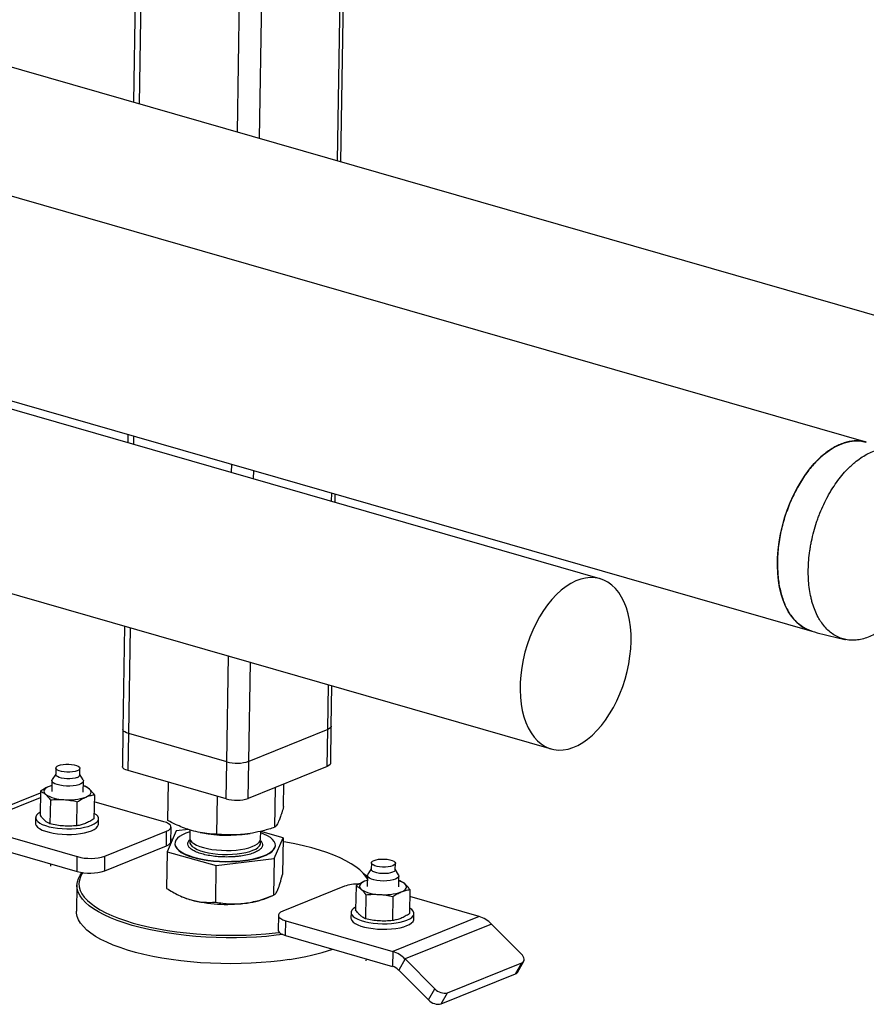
# Model space of a CAD drawing. Header units: millimetres. Extents: x 5 to 589, y 5 to 415.
# Tile 68 of 90: x 418 to 430, y 50 to 63. Entities that reach past the tile are written whole.
import ezdxf

# ---------------------------------------------------------------- set-up
doc = ezdxf.new("R2010")
doc.units = ezdxf.units.MM
doc.layers.add('TRAIT-FORT', color=4, linetype='Continuous', lineweight=25)

msp = doc.modelspace()

# ---------------------------------------------------------------- linework, layer by layer
at = {"layer": 'TRAIT-FORT', "color": 4, "linetype": 'Continuous', "lineweight": 25}
for p, q in [((422.268, 61.522), (422.345, 66.074)), ((422.315, 61.508), (422.393, 66.093)), ((421.196, 61.83), (421.26, 65.634)), ((420.893, 61.917), (420.954, 65.511)), ((419.547, 62.305), (419.592, 64.959)), ((419.509, 64.926), (419.466, 62.328)), ((432.667, 58.53), (415.74, 63.4)), ((429.539, 57.658), (414.994, 61.843)), ((425.879, 55.782), (408.952, 60.652)), ((414.946, 59.044), (428.792, 55.061)), ((410.066, 57.801), (425.206, 53.445)), ((419.389, 57.766), (419.387, 57.65)), ((419.468, 57.627), (419.47, 57.743)), ((420.814, 57.24), (420.816, 57.355)), ((421.117, 57.153), (421.119, 57.268)), ((422.189, 56.844), (422.191, 56.96)), ((422.236, 56.83), (422.238, 56.946)), ((419.344, 55.131), (419.32, 53.713)), ((419.401, 53.654), (419.425, 55.108)), ((420.747, 53.267), (420.772, 54.721)), ((421.051, 53.273), (421.074, 54.634)), ((422.137, 53.713), (422.147, 54.325)), ((422.184, 53.757), (422.194, 54.311)), ((419.32, 53.713), (419.312, 53.204)), ((422.137, 53.713), (421.051, 53.273)), ((422.128, 53.204), (422.137, 53.713)), ((422.176, 53.249), (422.184, 53.757)), ((419.392, 53.146), (419.401, 53.654)), ((420.747, 53.267), (419.401, 53.654)), ((418.399, 53.182), (418.397, 53.093)), ((418.727, 53.087), (418.728, 53.176)), ((420.739, 52.758), (420.747, 53.267)), ((421.043, 52.765), (421.051, 53.273)), ((422.128, 53.204), (421.043, 52.765)), ((418.397, 53.098), (418.349, 53.025)), ((418.772, 53.017), (418.727, 53.093)), ((420.739, 52.758), (419.392, 53.146)), ((418.343, 52.941), (418.306, 52.929)), ((418.344, 53.01), (418.342, 52.86)), ((418.774, 52.852), (418.777, 53.002)), ((418.793, 52.934), (418.776, 52.938)), ((419.936, 52.46), (419.945, 52.987)), ((421.407, 52.367), (421.416, 52.916)), ((421.529, 52.652), (421.534, 52.964)), ((417.051, 52.381), (418.187, 52.841)), ((417.221, 52.388), (418.186, 52.778)), ((418.188, 52.864), (418.182, 52.534)), ((418.928, 52.814), (418.922, 52.484)), ((420.61, 52.271), (420.619, 52.793)), ((418.323, 52.744), (418.317, 52.414)), ((418.687, 52.389), (418.693, 52.719)), ((419.881, 52.444), (418.926, 52.719)), ((418.119, 52.5), (418.118, 52.423)), ((418.983, 52.409), (418.984, 52.485)), ((417.221, 52.388), (418.693, 51.964)), ((419.978, 52.168), (419.981, 52.371)), ((419.073, 51.972), (419.921, 52.315)), ((419.918, 52.112), (419.921, 52.315)), ((420.051, 52.318), (419.929, 52.032)), ((420.22, 52.338), (420.051, 52.318)), ((420.242, 52.331), (420.24, 52.222)), ((420.382, 52.296), (420.417, 52.289)), ((421.039, 52.279), (421.068, 52.283)), ((421.213, 52.205), (421.215, 52.313)), ((421.522, 52.224), (421.215, 52.31)), ((421.4, 51.938), (421.522, 52.224)), ((421.522, 52.224), (421.513, 51.719)), ((417.217, 52.184), (418.69, 51.76)), ((419.07, 51.768), (419.918, 52.112)), ((420.002, 52.204), (419.978, 52.201)), ((420.035, 52.145), (420.035, 52.14)), ((421.208, 52.183), (421.213, 52.205)), ((421.416, 52.116), (421.416, 52.121)), ((418.69, 51.76), (418.693, 51.964)), ((419.07, 51.768), (419.073, 51.972)), ((419.929, 52.032), (419.92, 51.527)), ((419.929, 52.032), (420.603, 51.842)), ((418.325, 51.865), (418.325, 51.835)), ((420.595, 51.338), (420.603, 51.842)), ((420.603, 51.842), (421.4, 51.938)), ((421.4, 51.938), (421.391, 51.434)), ((422.736, 51.878), (422.734, 51.789)), ((423.064, 51.784), (423.065, 51.873)), ((422.611, 51.75), (422.586, 51.773)), ((422.681, 51.706), (422.679, 51.556)), ((422.734, 51.795), (422.686, 51.721)), ((423.109, 51.714), (423.064, 51.79)), ((423.111, 51.549), (423.114, 51.699)), ((418.688, 51.57), (418.682, 51.214)), ((422.365, 51.557), (421.517, 51.213)), ((422.525, 51.561), (422.519, 51.231)), ((422.68, 51.638), (422.642, 51.625)), ((423.13, 51.631), (423.113, 51.634)), ((420.114, 51.422), (420.131, 51.414)), ((421.294, 51.395), (421.381, 51.43)), ((422.66, 51.441), (422.654, 51.111)), ((423.03, 51.415), (423.024, 51.086)), ((423.265, 51.511), (423.259, 51.181)), ((424.217, 51.141), (423.263, 51.416)), ((421.457, 51.157), (421.453, 50.954)), ((422.456, 51.196), (422.455, 51.12)), ((424.217, 51.141), (423.03, 50.661)), ((423.32, 51.105), (423.321, 51.182)), ((421.554, 50.881), (421.558, 51.084)), ((421.558, 51.084), (423.03, 50.661)), ((424.385, 51.038), (423.198, 50.558)), ((424.796, 50.628), (424.385, 51.038)), ((421.554, 50.881), (423.027, 50.457)), ((423.03, 50.661), (423.027, 50.457)), ((422.662, 50.562), (422.661, 50.531)), ((423.198, 50.558), (423.111, 50.406)), ((423.198, 50.558), (423.609, 50.147)), ((423.784, 50.092), (424.802, 50.504)), ((424.715, 50.352), (424.802, 50.504)), ((424.742, 50.374), (424.829, 50.526)), ((423.111, 50.406), (423.522, 49.995)), ((423.697, 49.94), (424.715, 50.352)), ((423.522, 49.995), (423.609, 50.147)), ((423.697, 49.94), (423.784, 50.092))]:
    msp.add_line(p, q, dxfattribs=at)
at = {"layer": 'TRAIT-FORT', "color": 4, "linetype": 'Continuous', "lineweight": 25, "flags": 128}
for points in [[(428.792, 55.061), (428.785, 55.063), (428.723, 55.087), (428.664, 55.119), (428.609, 55.161), (428.557, 55.211), (428.51, 55.269), (428.467, 55.334), (428.429, 55.407), (428.397, 55.486), (428.369, 55.572), (428.348, 55.663), (428.332, 55.759), (428.322, 55.859), (428.317, 55.963), (428.319, 56.07), (428.327, 56.178), (428.341, 56.288), (428.36, 56.398), (428.385, 56.508), (428.416, 56.617), (428.451, 56.724), (428.492, 56.829), (428.538, 56.93), (428.588, 57.028), (428.642, 57.12), (428.699, 57.207), (428.76, 57.289), (428.824, 57.364), (428.89, 57.431), (428.958, 57.492), (429.028, 57.544), (429.098, 57.588), (429.169, 57.623), (429.24, 57.65), (429.311, 57.667), (429.38, 57.676), (429.448, 57.675), (429.514, 57.664), (429.539, 57.658)], [(426.306, 54.922), (426.305, 55.022), (426.297, 55.119), (426.284, 55.212), (426.265, 55.3), (426.241, 55.383), (426.211, 55.459), (426.175, 55.529), (426.135, 55.592), (426.09, 55.648), (426.041, 55.695), (425.988, 55.733), (425.931, 55.763), (425.872, 55.784), (425.81, 55.796), (425.745, 55.799), (425.679, 55.792), (425.613, 55.776), (425.545, 55.751), (425.478, 55.717), (425.411, 55.674), (425.345, 55.623), (425.28, 55.564), (425.218, 55.498), (425.158, 55.425), (425.101, 55.345), (425.048, 55.26), (424.999, 55.17), (424.953, 55.075), (424.913, 54.977), (424.877, 54.876), (424.847, 54.773), (424.822, 54.668), (424.802, 54.563), (424.789, 54.459), (424.781, 54.356), (424.779, 54.254), (424.784, 54.156), (424.794, 54.061), (424.81, 53.97), (424.832, 53.885), (424.859, 53.805), (424.892, 53.732), (424.93, 53.665), (424.972, 53.606), (425.019, 53.555), (425.07, 53.512), (425.125, 53.477), (425.183, 53.452), (425.244, 53.436), (425.308, 53.429), (425.373, 53.431), (425.439, 53.442), (425.506, 53.463), (425.574, 53.492), (425.641, 53.531), (425.708, 53.577), (425.773, 53.632), (425.836, 53.695), (425.898, 53.765), (425.956, 53.841), (426.011, 53.924), (426.062, 54.011), (426.11, 54.104), (426.153, 54.201), (426.191, 54.3), (426.224, 54.403), (426.252, 54.507), (426.274, 54.611), (426.29, 54.716), (426.301, 54.82), (426.306, 54.922)], [(419.401, 53.654), (419.37, 53.665), (419.347, 53.677), (419.33, 53.69), (419.321, 53.705), (419.32, 53.713)], [(419.401, 53.654), (419.37, 53.665), (419.347, 53.677), (419.33, 53.69), (419.321, 53.705), (419.32, 53.713)], [(422.184, 53.757), (422.184, 53.751), (422.176, 53.737), (422.16, 53.724), (422.137, 53.713)], [(422.184, 53.757), (422.184, 53.751), (422.176, 53.737), (422.16, 53.724), (422.137, 53.713)], [(418.435, 53.216), (418.464, 53.225), (418.498, 53.231), (418.536, 53.234), (418.576, 53.234), (418.615, 53.231), (418.651, 53.225), (418.682, 53.216), (418.706, 53.205), (418.722, 53.192), (418.728, 53.179), (418.725, 53.166), (418.713, 53.153), (418.692, 53.142), (418.663, 53.133), (418.629, 53.127), (418.591, 53.123), (418.551, 53.123), (418.512, 53.127), (418.476, 53.133), (418.445, 53.142), (418.421, 53.153), (418.405, 53.165), (418.399, 53.179), (418.402, 53.192), (418.414, 53.205), (418.435, 53.216)], [(419.392, 53.146), (419.362, 53.156), (419.338, 53.168), (419.321, 53.182), (419.313, 53.196), (419.312, 53.204)], [(422.176, 53.249), (422.175, 53.243), (422.167, 53.229), (422.151, 53.216), (422.128, 53.204)], [(418.69, 53.053), (418.662, 53.044), (418.628, 53.038), (418.589, 53.034), (418.55, 53.034), (418.511, 53.038), (418.475, 53.044), (418.444, 53.053), (418.42, 53.064), (418.404, 53.076), (418.397, 53.09), (418.397, 53.093)], [(418.306, 52.929), (418.281, 52.917), (418.261, 52.905), (418.247, 52.891), (418.238, 52.878), (418.234, 52.863), (418.236, 52.849), (418.243, 52.835), (418.256, 52.821)], [(418.343, 52.941), (418.334, 52.939), (418.306, 52.929)], [(418.772, 53.017), (418.776, 53.009), (418.775, 52.993), (418.763, 52.978), (418.743, 52.964), (418.713, 52.952), (418.677, 52.942), (418.635, 52.936), (418.589, 52.933), (418.543, 52.933), (418.497, 52.937), (418.454, 52.944), (418.416, 52.954), (418.385, 52.966), (418.362, 52.98), (418.348, 52.995), (418.344, 53.011), (418.349, 53.025)], [(418.81, 52.783), (418.835, 52.795), (418.855, 52.807), (418.869, 52.82), (418.878, 52.834), (418.882, 52.848), (418.88, 52.863), (418.873, 52.877), (418.86, 52.891)], [(418.183, 52.574), (418.179, 52.572), (418.15, 52.552), (418.131, 52.532), (418.121, 52.51), (418.121, 52.489), (418.13, 52.467), (418.149, 52.446), (418.176, 52.425), (418.212, 52.407), (418.256, 52.39), (418.306, 52.375), (418.362, 52.364), (418.422, 52.355), (418.485, 52.349), (418.55, 52.346), (418.614, 52.347), (418.677, 52.35), (418.737, 52.357), (418.794, 52.367), (418.844, 52.38), (418.888, 52.395)], [(418.888, 52.395), (418.925, 52.413), (418.954, 52.432), (418.973, 52.453), (418.983, 52.474), (418.983, 52.496), (418.974, 52.518), (418.955, 52.539), (418.927, 52.559), (418.923, 52.561)], [(418.118, 52.423), (418.119, 52.412), (418.129, 52.39), (418.147, 52.369), (418.175, 52.349), (418.211, 52.33), (418.255, 52.314), (418.305, 52.299), (418.361, 52.287), (418.421, 52.278), (418.484, 52.272), (418.548, 52.27), (418.613, 52.27), (418.676, 52.274), (418.736, 52.281), (418.792, 52.291), (418.843, 52.304), (418.887, 52.319)], [(418.887, 52.319), (418.924, 52.337), (418.952, 52.356), (418.972, 52.376), (418.982, 52.398), (418.983, 52.409)], [(419.921, 52.315), (419.95, 52.33), (419.97, 52.346), (419.98, 52.364), (419.98, 52.381), (419.969, 52.399), (419.948, 52.416), (419.918, 52.431), (419.881, 52.444)], [(420.242, 52.307), (420.242, 52.307), (420.187, 52.287), (420.139, 52.265), (420.1, 52.242), (420.07, 52.216), (420.049, 52.19), (420.037, 52.163), (420.035, 52.135), (420.043, 52.108), (420.06, 52.08), (420.087, 52.054), (420.122, 52.028), (420.166, 52.004), (420.218, 51.982), (420.277, 51.962), (420.343, 51.944), (420.413, 51.929), (420.488, 51.917), (420.567, 51.908), (420.647, 51.902), (420.729, 51.899), (420.811, 51.9), (420.891, 51.904), (420.969, 51.911), (421.044, 51.921), (421.114, 51.934), (421.179, 51.95), (421.237, 51.969), (421.289, 51.989), (421.332, 52.012), (421.367, 52.037), (421.392, 52.063), (421.409, 52.09), (421.409, 52.09)], [(420.24, 52.222), (420.241, 52.21), (420.251, 52.187), (420.269, 52.165), (420.296, 52.143), (420.332, 52.123), (420.376, 52.105), (420.426, 52.089), (420.482, 52.075), (420.543, 52.064), (420.607, 52.056), (420.674, 52.051), (420.742, 52.049), (420.81, 52.05), (420.875, 52.055), (420.938, 52.062), (420.997, 52.073), (421.051, 52.086), (421.098, 52.102), (421.138, 52.12), (421.17, 52.139), (421.194, 52.161), (421.208, 52.183)], [(421.409, 52.09), (421.416, 52.117), (421.413, 52.145), (421.4, 52.172), (421.378, 52.199), (421.347, 52.225), (421.307, 52.25), (421.259, 52.273), (421.214, 52.291)], [(419.918, 52.112), (419.947, 52.126), (419.967, 52.143), (419.977, 52.16), (419.978, 52.168)], [(420.035, 52.14), (420.035, 52.13), (420.043, 52.102), (420.06, 52.075), (420.087, 52.049), (420.122, 52.023), (420.166, 51.999), (420.218, 51.977), (420.277, 51.957), (420.343, 51.939), (420.413, 51.924), (420.488, 51.912), (420.567, 51.903), (420.647, 51.897), (420.729, 51.894), (420.811, 51.895), (420.891, 51.899), (420.969, 51.906), (421.044, 51.916), (421.114, 51.929), (421.179, 51.945), (421.237, 51.964), (421.288, 51.984), (421.332, 52.007), (421.367, 52.032), (421.392, 52.058), (421.409, 52.084)], [(420.243, 52.186), (420.24, 52.172), (420.242, 52.149), (420.253, 52.126), (420.274, 52.104), (420.304, 52.083), (420.341, 52.063), (420.387, 52.046), (420.439, 52.03), (420.496, 52.017), (420.558, 52.007), (420.623, 51.999), (420.69, 51.995), (420.758, 51.994), (420.825, 51.996), (420.891, 52.001), (420.953, 52.01), (421.01, 52.021), (421.063, 52.035), (421.108, 52.051), (421.146, 52.069), (421.176, 52.09), (421.197, 52.111), (421.209, 52.134), (421.212, 52.156), (421.209, 52.17)], [(421.409, 52.084), (421.416, 52.112), (421.416, 52.116)], [(422.68, 51.657), (422.659, 51.691), (422.622, 51.736), (422.576, 51.781), (422.521, 51.825), (422.457, 51.867), (422.386, 51.908), (422.306, 51.947), (422.218, 51.985), (422.124, 52.02), (422.022, 52.054), (421.915, 52.084), (421.801, 52.113), (421.683, 52.139), (421.56, 52.162), (421.521, 52.168)], [(423.029, 51.839), (423, 51.83), (422.966, 51.823), (422.928, 51.82), (422.888, 51.82), (422.849, 51.823), (422.813, 51.83), (422.782, 51.838), (422.758, 51.85), (422.742, 51.862), (422.736, 51.875), (422.739, 51.889), (422.751, 51.901), (422.772, 51.913), (422.801, 51.921), (422.835, 51.928), (422.873, 51.931), (422.913, 51.931), (422.952, 51.928), (422.988, 51.922), (423.019, 51.913), (423.043, 51.902), (423.058, 51.889), (423.065, 51.876), (423.062, 51.862), (423.05, 51.85), (423.029, 51.839)], [(421.517, 50.894), (421.426, 50.883), (421.293, 50.869), (421.158, 50.86), (421.02, 50.853), (420.881, 50.849), (420.741, 50.849), (420.601, 50.852), (420.462, 50.859), (420.324, 50.868), (420.188, 50.881), (420.054, 50.897), (419.923, 50.916), (419.796, 50.938), (419.674, 50.963), (419.557, 50.99), (419.445, 51.02), (419.339, 51.053), (419.239, 51.087), (419.147, 51.124), (419.062, 51.163), (418.985, 51.204), (418.916, 51.246), (418.856, 51.29), (418.805, 51.335), (418.763, 51.381), (418.73, 51.427), (418.707, 51.474), (418.693, 51.521), (418.688, 51.569), (418.694, 51.616), (418.709, 51.663), (418.734, 51.709), (418.76, 51.746)], [(418.769, 51.745), (418.76, 51.732), (418.736, 51.687), (418.721, 51.64), (418.716, 51.594), (418.72, 51.547), (418.734, 51.5), (418.757, 51.454), (418.789, 51.408), (418.831, 51.363), (418.882, 51.319), (418.941, 51.276), (419.009, 51.234), (419.085, 51.194), (419.168, 51.155), (419.259, 51.119), (419.357, 51.085), (419.462, 51.052), (419.572, 51.023), (419.688, 50.996), (419.809, 50.971), (419.934, 50.95), (420.063, 50.931), (420.195, 50.915), (420.33, 50.903), (420.466, 50.893), (420.603, 50.887), (420.741, 50.884), (420.879, 50.884), (421.016, 50.887), (421.152, 50.894), (421.286, 50.904), (421.417, 50.917), (421.469, 50.923)], [(422.611, 51.75), (422.648, 51.713), (422.681, 51.673)], [(423.066, 51.654), (423.033, 51.644), (422.993, 51.636), (422.949, 51.631), (422.903, 51.629), (422.856, 51.631), (422.812, 51.637), (422.771, 51.645), (422.736, 51.656), (422.709, 51.67), (422.691, 51.684), (422.682, 51.7), (422.683, 51.716), (422.686, 51.721)], [(423.064, 51.784), (423.061, 51.773), (423.048, 51.761), (423.027, 51.75), (422.999, 51.741), (422.964, 51.734), (422.926, 51.731), (422.887, 51.731), (422.848, 51.734), (422.812, 51.741), (422.781, 51.749), (422.757, 51.761), (422.741, 51.773), (422.734, 51.786), (422.734, 51.789)], [(423.109, 51.714), (423.11, 51.713), (423.114, 51.697), (423.107, 51.682), (423.091, 51.667), (423.066, 51.654)], [(422.642, 51.625), (422.618, 51.614), (422.598, 51.601), (422.584, 51.588), (422.575, 51.574), (422.571, 51.56), (422.573, 51.546), (422.58, 51.531), (422.592, 51.518)], [(422.68, 51.638), (422.671, 51.635), (422.642, 51.625)], [(423.147, 51.48), (423.172, 51.491), (423.191, 51.504), (423.206, 51.517), (423.215, 51.531), (423.219, 51.545), (423.217, 51.56), (423.21, 51.574), (423.197, 51.588)], [(422.52, 51.271), (422.516, 51.268), (422.487, 51.249), (422.468, 51.229), (422.458, 51.207), (422.457, 51.185), (422.467, 51.163), (422.485, 51.142), (422.513, 51.122), (422.549, 51.103), (422.593, 51.087), (422.643, 51.072), (422.699, 51.06), (422.759, 51.051), (422.822, 51.045), (422.887, 51.043), (422.951, 51.043), (423.014, 51.047), (423.074, 51.054), (423.13, 51.064), (423.181, 51.077), (423.225, 51.092), (423.262, 51.11), (423.29, 51.129), (423.31, 51.149), (423.32, 51.171), (423.32, 51.193), (423.311, 51.214), (423.292, 51.236), (423.264, 51.256), (423.26, 51.258)], [(421.612, 50.552), (421.485, 50.534), (421.354, 50.52), (421.22, 50.508), (421.083, 50.5), (420.945, 50.495), (420.805, 50.493), (420.665, 50.494), (420.526, 50.499), (420.387, 50.507), (420.25, 50.518), (420.114, 50.533), (419.982, 50.55), (419.853, 50.571), (419.729, 50.594), (419.609, 50.62), (419.494, 50.649), (419.385, 50.68), (419.282, 50.714), (419.186, 50.75), (419.098, 50.788), (419.017, 50.827), (418.944, 50.869), (418.879, 50.912), (418.824, 50.956), (418.777, 51.002), (418.739, 51.048), (418.711, 51.094), (418.692, 51.142), (418.683, 51.189), (418.682, 51.214)], [(421.517, 51.213), (421.488, 51.199), (421.468, 51.183), (421.458, 51.165), (421.458, 51.147), (421.469, 51.129), (421.49, 51.113), (421.52, 51.097), (421.558, 51.084)], [(422.455, 51.12), (422.456, 51.109), (422.465, 51.087), (422.484, 51.066), (422.512, 51.046), (422.548, 51.027), (422.592, 51.01), (422.642, 50.996), (422.698, 50.984), (422.758, 50.975), (422.821, 50.969), (422.885, 50.966), (422.95, 50.967), (423.013, 50.971), (423.073, 50.978), (423.129, 50.988), (423.18, 51.001), (423.224, 51.016), (423.261, 51.033), (423.289, 51.053), (423.309, 51.073), (423.319, 51.095), (423.32, 51.105)], [(421.453, 50.954), (421.455, 50.944), (421.466, 50.926), (421.487, 50.909), (421.516, 50.894), (421.554, 50.881)], [(424.802, 50.504), (424.816, 50.512), (424.827, 50.524), (424.834, 50.538), (424.835, 50.554), (424.832, 50.572), (424.824, 50.591), (424.812, 50.61), (424.796, 50.628)]]:
    msp.add_lwpolyline(points, dxfattribs=at)
at = {"layer": 'TRAIT-FORT', "color": 4, "linetype": 'Continuous', "lineweight": 25}
for centre, radius, start, end in [((420.888, 53.781), 0.533, 254.65, 287.798), ((418.682, 53.099), 0.0465, 280.5705, 345.5972), ((418.708, 52.695), 0.249, 52.0555, 74.1402), ((418.506, 53.217), 0.469, 237.67, 270.2268), ((418.576, 53.481), 0.736, 264.66, 288.5497), ((420.88, 53.272), 0.533, 254.65, 287.798), ((420.759, 54.149), 1.891, 259.5568, 278.5087), ((418.87, 52.606), 0.666, 254.65, 287.798), ((418.866, 52.403), 0.666, 254.65, 287.798), ((422.55, 51.021), 0.567, 88.2719, 109.1011), ((423.045, 51.392), 0.249, 52.0555, 74.1402), ((420.487, 52.221), 0.882, 246.2376, 254.8444), ((422.843, 51.914), 0.469, 237.67, 270.2268), ((422.913, 52.177), 0.736, 264.66, 288.5497), ((420.748, 53.301), 1.993, 255.7058, 277.017), ((420.877, 52.488), 1.171, 275.6114, 290.8762), ((424.1, 50.763), 0.396, 44.0565, 72.7637), ((421.156, 53.756), 3.236, 278.0928, 288.8844), ((422.913, 50.282), 0.396, 44.0565, 72.7637), ((422.968, 50.268), 0.198, 44.0565, 72.7637), ((424.697, 50.401), 0.0524, 289.9485, 329.4143), ((423.744, 50.27), 0.182, 222.1826, 282.6162), ((423.657, 50.118), 0.182, 222.1826, 282.6162)]:
    msp.add_arc(centre, radius, start, end, dxfattribs=at)
for points, knots in [([(429.538, 57.655), (429.529, 57.659), (429.498, 57.671), (429.442, 57.676), (429.351, 57.677), (429.257, 57.658), (429.161, 57.621), (429.066, 57.572), (428.972, 57.506), (428.88, 57.424), (428.792, 57.331), (428.708, 57.224), (428.632, 57.106), (428.56, 56.98), (428.497, 56.845), (428.443, 56.704), (428.396, 56.56), (428.36, 56.411), (428.336, 56.263), (428.322, 56.143), (428.319, 56.061), (428.318, 56.016)], [0, 0, 0, 0, 0.019192, 0.061948, 0.104704, 0.18773, 0.230486, 0.273242, 0.356269, 0.399025, 0.441781, 0.524807, 0.567563, 0.610319, 0.693346, 0.736102, 0.778858, 0.861884, 0.90464, 0.947396, 1, 1, 1, 1]), ([(428.742, 55.908), (428.74, 55.823), (428.745, 55.742), (428.759, 55.626), (428.765, 55.588), (428.777, 55.532), (428.781, 55.514), (428.79, 55.478), (428.795, 55.46), (428.821, 55.375), (428.846, 55.312), (428.884, 55.241), (428.892, 55.227), (428.909, 55.2), (428.917, 55.187), (428.944, 55.15), (428.962, 55.127), (429.021, 55.063), (429.064, 55.029), (429.122, 54.995), (429.134, 54.989), (429.158, 54.977), (429.17, 54.972), (429.207, 54.958), (429.258, 54.944), (429.31, 54.938), (429.35, 54.937), (429.364, 54.937), (429.391, 54.939), (429.405, 54.94), (429.474, 54.949), (429.53, 54.964), (429.614, 54.999), (429.642, 55.013), (429.698, 55.044), (429.726, 55.062), (429.809, 55.12), (429.863, 55.166), (429.942, 55.245), (429.968, 55.274), (430.019, 55.333), (430.043, 55.364), (430.115, 55.46), (430.16, 55.53), (430.212, 55.624), (430.223, 55.643), (430.242, 55.682), (430.252, 55.701), (430.281, 55.76), (430.298, 55.8), (430.332, 55.881), (430.348, 55.922), (430.37, 55.985), (430.377, 56.007), (430.39, 56.05), (430.396, 56.071), (430.427, 56.18), (430.446, 56.266), (430.466, 56.396), (430.471, 56.44), (430.477, 56.505), (430.478, 56.526), (430.481, 56.569), (430.481, 56.59), (430.483, 56.696), (430.479, 56.777), (430.466, 56.874), (430.463, 56.893), (430.456, 56.931), (430.452, 56.95), (430.44, 57.005), (430.431, 57.04), (430.409, 57.107), (430.397, 57.139), (430.377, 57.186), (430.37, 57.201), (430.355, 57.231), (430.348, 57.245), (430.308, 57.315), (430.273, 57.363), (430.223, 57.415), (430.213, 57.425), (430.192, 57.444), (430.182, 57.454), (430.149, 57.48), (430.126, 57.495), (430.057, 57.535), (430.008, 57.553), (429.944, 57.567), (429.93, 57.569), (429.904, 57.573), (429.891, 57.574), (429.851, 57.576), (429.824, 57.575), (429.742, 57.567), (429.686, 57.553), (429.601, 57.52), (429.573, 57.507), (429.517, 57.477), (429.49, 57.46), (429.434, 57.422), (429.407, 57.402), (429.366, 57.368), (429.353, 57.356), (429.326, 57.331), (429.312, 57.319), (429.246, 57.253), (429.196, 57.195), (429.124, 57.098), (429.101, 57.064), (429.067, 57.011), (429.056, 56.993), (429.034, 56.956), (429.023, 56.938), (428.972, 56.844), (428.935, 56.766), (428.894, 56.663), (428.886, 56.642), (428.87, 56.6), (428.863, 56.578), (428.841, 56.515), (428.829, 56.472), (428.805, 56.386), (428.795, 56.343), (428.782, 56.277), (428.777, 56.256), (428.77, 56.212), (428.766, 56.19), (428.75, 56.08), (428.743, 55.993), (428.742, 55.908)], [0, 0, 0, 0, 0.03125, 0.03125, 0.046875, 0.046875, 0.054687, 0.054687, 0.0625, 0.0625, 0.09375, 0.09375, 0.101562, 0.101562, 0.109375, 0.109375, 0.125, 0.125, 0.15625, 0.15625, 0.164062, 0.164062, 0.171875, 0.171875, 0.1875, 0.203125, 0.203125, 0.210937, 0.210937, 0.21875, 0.21875, 0.25, 0.25, 0.265625, 0.265625, 0.28125, 0.28125, 0.3125, 0.3125, 0.328125, 0.328125, 0.34375, 0.34375, 0.375, 0.375, 0.382812, 0.382812, 0.390625, 0.390625, 0.40625, 0.40625, 0.421875, 0.421875, 0.429687, 0.429687, 0.4375, 0.4375, 0.46875, 0.46875, 0.484375, 0.484375, 0.492187, 0.492187, 0.5, 0.5, 0.53125, 0.53125, 0.539062, 0.539062, 0.546875, 0.546875, 0.5625, 0.5625, 0.578125, 0.578125, 0.585937, 0.585937, 0.59375, 0.59375, 0.625, 0.625, 0.632812, 0.632812, 0.640625, 0.640625, 0.65625, 0.65625, 0.6875, 0.6875, 0.695312, 0.695312, 0.703125, 0.703125, 0.71875, 0.71875, 0.75, 0.75, 0.765625, 0.765625, 0.78125, 0.78125, 0.796875, 0.796875, 0.804687, 0.804687, 0.8125, 0.8125, 0.84375, 0.84375, 0.859375, 0.859375, 0.867187, 0.867187, 0.875, 0.875, 0.90625, 0.90625, 0.914062, 0.914062, 0.921875, 0.921875, 0.9375, 0.9375, 0.953125, 0.953125, 0.960938, 0.960938, 0.96875, 0.96875, 1, 1, 1, 1]), ([(428.318, 56.016), (428.319, 55.946), (428.32, 55.841), (428.338, 55.709), (428.363, 55.584), (428.4, 55.468), (428.448, 55.366), (428.502, 55.274), (428.566, 55.196), (428.639, 55.135), (428.707, 55.09), (428.761, 55.074), (428.793, 55.064)], [0, 0, 0, 0, 0.145785, 0.22086, 0.295935, 0.441719, 0.516794, 0.591869, 0.737654, 0.812729, 0.887804, 1, 1, 1, 1]), ([(428.792, 55.061), (428.841, 55.047), (428.939, 55.02), (429.091, 54.983), (429.195, 54.959), (429.25, 54.948), (429.252, 54.948)], [0, 0, 0, 0, 0.3275274, 0.6587107, 0.9854376, 1, 1, 1, 1]), ([(418.306, 52.929), (418.286, 52.92), (418.246, 52.902), (418.207, 52.877), (418.188, 52.864)], [0, 0, 0, 0, 0.497844, 1, 1, 1, 1]), ([(418.86, 52.891), (418.849, 52.9), (418.827, 52.919), (418.804, 52.929), (418.793, 52.934)], [0, 0, 0, 0, 0.497844, 1, 1, 1, 1]), ([(418.928, 52.814), (418.917, 52.829), (418.894, 52.858), (418.872, 52.88), (418.86, 52.891)], [0, 0, 0, 0, 0.4981655, 1, 1, 1, 1]), ([(418.188, 52.864), (418.199, 52.859), (418.221, 52.849), (418.244, 52.83), (418.256, 52.821)], [0, 0, 0, 0, 0.498165, 1, 1, 1, 1]), ([(418.256, 52.821), (418.267, 52.81), (418.289, 52.788), (418.312, 52.759), (418.323, 52.744)], [0, 0, 0, 0, 0.497844, 1, 1, 1, 1]), ([(418.693, 52.719), (418.712, 52.731), (418.751, 52.757), (418.791, 52.774), (418.81, 52.783)], [0, 0, 0, 0, 0.498165, 1, 1, 1, 1]), ([(418.81, 52.783), (418.83, 52.79), (418.869, 52.805), (418.908, 52.811), (418.928, 52.814)], [0, 0, 0, 0, 0.4978438, 1, 1, 1, 1]), ([(418.323, 52.744), (418.353, 52.747), (418.415, 52.752), (418.477, 52.749), (418.508, 52.748)], [0, 0, 0, 0, 0.498165, 1, 1, 1, 1]), ([(418.508, 52.748), (418.539, 52.745), (418.601, 52.739), (418.662, 52.726), (418.693, 52.719)], [0, 0, 0, 0, 0.497844, 1, 1, 1, 1]), ([(421.529, 52.652), (421.521, 52.623), (421.505, 52.568), (421.482, 52.501), (421.462, 52.452), (421.443, 52.415), (421.425, 52.387), (421.413, 52.374), (421.407, 52.367)], [0, 0, 0, 0, 0.202068, 0.3827, 0.555315, 0.692992, 0.838894, 1, 1, 1, 1]), ([(418.249, 52.457), (418.238, 52.468), (418.216, 52.49), (418.193, 52.519), (418.182, 52.534)], [0, 0, 0, 0, 0.497844, 1, 1, 1, 1]), ([(418.317, 52.414), (418.306, 52.419), (418.283, 52.429), (418.261, 52.448), (418.249, 52.457)], [0, 0, 0, 0, 0.498165, 1, 1, 1, 1]), ([(418.502, 52.385), (418.471, 52.388), (418.409, 52.393), (418.348, 52.407), (418.317, 52.414)], [0, 0, 0, 0, 0.497844, 1, 1, 1, 1]), ([(418.687, 52.389), (418.657, 52.386), (418.595, 52.381), (418.533, 52.383), (418.502, 52.385)], [0, 0, 0, 0, 0.4981655, 1, 1, 1, 1]), ([(418.804, 52.42), (418.785, 52.412), (418.745, 52.398), (418.707, 52.392), (418.687, 52.389)], [0, 0, 0, 0, 0.497844, 1, 1, 1, 1]), ([(418.922, 52.484), (418.903, 52.471), (418.864, 52.446), (418.824, 52.428), (418.804, 52.42)], [0, 0, 0, 0, 0.4981655, 1, 1, 1, 1]), ([(420.61, 52.271), (420.565, 52.273), (420.48, 52.278), (420.354, 52.3), (420.243, 52.329), (420.139, 52.365), (420.04, 52.407), (419.972, 52.442), (419.936, 52.46)], [0, 0, 0, 0, 0.202068, 0.3827, 0.555315, 0.692992, 0.838894, 1, 1, 1, 1]), ([(421.407, 52.367), (421.354, 52.35), (421.253, 52.319), (421.104, 52.287), (420.973, 52.269), (420.851, 52.262), (420.733, 52.262), (420.653, 52.268), (420.61, 52.271)], [0, 0, 0, 0, 0.202068, 0.3827, 0.555315, 0.692992, 0.838894, 1, 1, 1, 1]), ([(421.233, 52.101), (421.227, 52.09), (421.215, 52.069), (421.173, 52.039), (421.113, 52.011), (421.035, 51.988), (420.959, 51.974), (420.894, 51.966), (420.829, 51.961), (420.748, 51.958), (420.652, 51.961), (420.558, 51.97), (420.467, 51.985), (420.383, 52.007), (420.311, 52.034), (420.266, 52.061), (420.24, 52.083), (420.221, 52.105), (420.208, 52.133), (420.214, 52.155), (420.217, 52.165)], [0, 0, 0, 0, 0.0582484, 0.1199858, 0.18429, 0.2499587, 0.3156275, 0.3478164, 0.3800142, 0.4417516, 0.5, 0.5582484, 0.6199858, 0.68429, 0.7499587, 0.8156275, 0.8478164, 0.8800142, 0.9417516, 1, 1, 1, 1]), ([(420.217, 52.165), (420.222, 52.176), (420.228, 52.188), (420.244, 52.2), (420.246, 52.202)], [0, 0, 0, 0, 0.8348711, 1, 1, 1, 1]), ([(421.208, 52.185), (421.209, 52.184), (421.216, 52.178), (421.229, 52.161), (421.242, 52.133), (421.236, 52.111), (421.233, 52.101)], [0, 0, 0, 0, 0.021447, 0.228481, 0.625458, 1, 1, 1, 1]), ([(421.451, 51.514), (421.461, 51.541), (421.482, 51.596), (421.503, 51.678), (421.513, 51.719)], [0, 0, 0, 0, 0.494511, 1, 1, 1, 1]), ([(422.642, 51.625), (422.623, 51.616), (422.583, 51.599), (422.544, 51.573), (422.525, 51.561)], [0, 0, 0, 0, 0.4978438, 1, 1, 1, 1]), ([(422.525, 51.561), (422.536, 51.556), (422.558, 51.545), (422.581, 51.527), (422.592, 51.518)], [0, 0, 0, 0, 0.4981655, 1, 1, 1, 1]), ([(423.197, 51.588), (423.186, 51.597), (423.163, 51.615), (423.141, 51.626), (423.13, 51.631)], [0, 0, 0, 0, 0.497844, 1, 1, 1, 1]), ([(423.265, 51.511), (423.254, 51.525), (423.231, 51.555), (423.209, 51.577), (423.197, 51.588)], [0, 0, 0, 0, 0.498165, 1, 1, 1, 1]), ([(419.92, 51.527), (419.975, 51.495), (420.057, 51.446), (420.17, 51.397), (420.227, 51.379), (420.256, 51.37)], [0, 0, 0, 0, 0.495254, 0.74765, 1, 1, 1, 1]), ([(420.992, 51.323), (421.059, 51.334), (421.194, 51.357), (421.325, 51.408), (421.391, 51.434)], [0, 0, 0, 0, 0.494511, 1, 1, 1, 1]), ([(421.391, 51.434), (421.401, 51.44), (421.415, 51.449), (421.436, 51.48), (421.446, 51.503), (421.451, 51.514)], [0, 0, 0, 0, 0.495254, 0.74765, 1, 1, 1, 1]), ([(422.592, 51.518), (422.604, 51.507), (422.626, 51.485), (422.649, 51.455), (422.66, 51.441)], [0, 0, 0, 0, 0.497844, 1, 1, 1, 1]), ([(422.66, 51.441), (422.69, 51.443), (422.752, 51.449), (422.814, 51.446), (422.845, 51.445)], [0, 0, 0, 0, 0.498165, 1, 1, 1, 1]), ([(422.845, 51.445), (422.876, 51.442), (422.938, 51.436), (422.999, 51.422), (423.03, 51.415)], [0, 0, 0, 0, 0.4978438, 1, 1, 1, 1]), ([(423.03, 51.415), (423.049, 51.428), (423.088, 51.453), (423.128, 51.471), (423.147, 51.48)], [0, 0, 0, 0, 0.4981655, 1, 1, 1, 1]), ([(423.147, 51.48), (423.167, 51.487), (423.206, 51.501), (423.245, 51.508), (423.265, 51.511)], [0, 0, 0, 0, 0.497844, 1, 1, 1, 1]), ([(420.256, 51.37), (420.313, 51.357), (420.427, 51.332), (420.538, 51.336), (420.595, 51.338)], [0, 0, 0, 0, 0.494511, 1, 1, 1, 1]), ([(420.595, 51.338), (420.659, 51.329), (420.756, 51.315), (420.89, 51.314), (420.958, 51.32), (420.992, 51.323)], [0, 0, 0, 0, 0.495254, 0.74765, 1, 1, 1, 1]), ([(422.586, 51.154), (422.575, 51.165), (422.552, 51.187), (422.53, 51.216), (422.519, 51.231)], [0, 0, 0, 0, 0.497844, 1, 1, 1, 1]), ([(422.654, 51.111), (422.643, 51.116), (422.62, 51.126), (422.598, 51.145), (422.586, 51.154)], [0, 0, 0, 0, 0.498165, 1, 1, 1, 1]), ([(423.259, 51.181), (423.24, 51.168), (423.201, 51.143), (423.161, 51.125), (423.141, 51.116)], [0, 0, 0, 0, 0.498165, 1, 1, 1, 1]), ([(422.839, 51.081), (422.808, 51.084), (422.746, 51.09), (422.685, 51.104), (422.654, 51.111)], [0, 0, 0, 0, 0.497844, 1, 1, 1, 1]), ([(423.024, 51.086), (422.993, 51.083), (422.932, 51.078), (422.87, 51.08), (422.839, 51.081)], [0, 0, 0, 0, 0.498165, 1, 1, 1, 1]), ([(423.141, 51.116), (423.122, 51.109), (423.082, 51.095), (423.044, 51.089), (423.024, 51.086)], [0, 0, 0, 0, 0.4978438, 1, 1, 1, 1])]:
    msp.add_open_spline(points, degree=3, knots=knots, dxfattribs=at)

doc.saveas('drawing.dxf')
